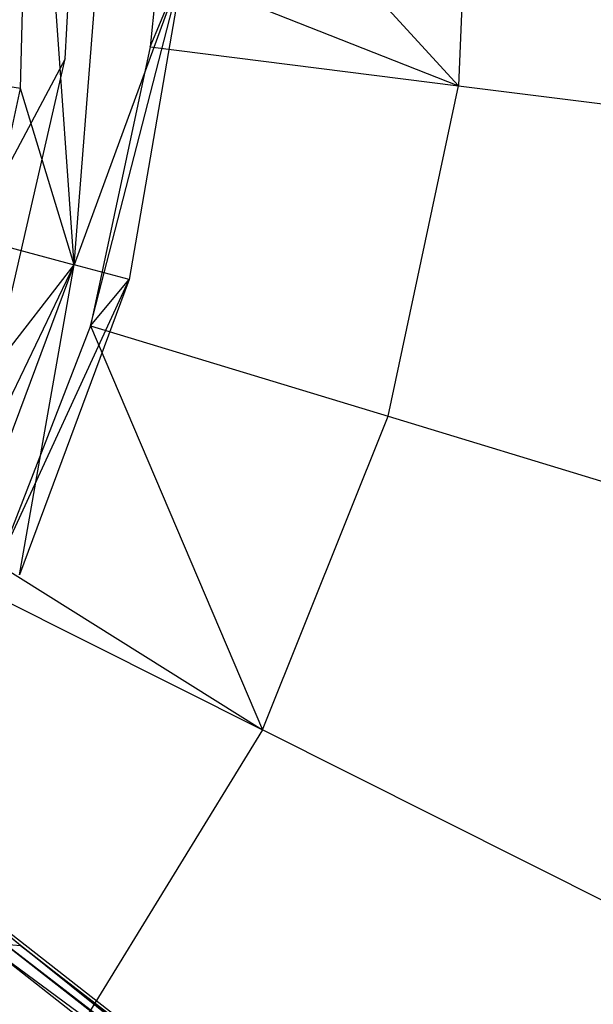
# Model space of a CAD drawing. Extents: x 5.4 to 34.8, y -14.7 to 14.7.
# Tile 164 of 251: x 23.2 to 24.3, y -2.3 to -0.4. Entities that reach past the tile are written whole.
import ezdxf

# ---------------------------------------------------------------- set-up
doc = ezdxf.new("R2010")
doc.units = 0
doc.header["$LTSCALE"] = 2.54
doc.layers.get('0').update_dxf_attribs({"color": 13, "linetype": 'CONTINUOUS'})

# ---------------------------------------------------------------- blocks, each defined once
blk = doc.blocks.new('BOHO_S_PM_7777_STL')
at = {"color": 0}
for p, q in [((23.1799, -0.501, 25.8507), (23.2017, 0.3426, 25.8507)), ((23.1799, -0.501, 25.8507), (23.2017, 0.3426, 25.8507)), ((23.2865, -0.8514, 25.8475), (23.2017, 0.3426, 25.8507)), ((23.2865, -0.8514, 25.8475), (23.2017, 0.3426, 25.8507)), ((23.2865, -0.8514, 25.8475), (23.3804, 0.3492, 25.8475)), ((23.2865, -0.8514, 25.8475), (23.3804, 0.3492, 25.8475)), ((24.0775, 0.1755, 24.9682), (24.0503, -0.4955, 24.9682)), ((24.0775, 0.1755, 24.9682), (24.0503, -0.4955, 24.9682)), ((23.4605, 0.1481, 25.563), (24.0503, -0.4955, 24.9682)), ((23.4605, 0.1481, 25.563), (24.0503, -0.4955, 24.9682)), ((23.2686, -0.4419, 25.4449), (23.2979, 0.098, 25.4449)), ((23.5017, -0.2643, 25.6432), (23.2865, -0.8514, 25.8475)), ((23.5017, -0.2643, 25.6432), (23.2865, -0.8514, 25.8475)), ((23.3191, -0.9725, 25.563), (23.5017, -0.2643, 25.6432)), ((23.3191, -0.9725, 25.563), (23.5017, -0.2643, 25.6432)), ((23.5017, -0.2643, 25.6432), (23.3956, -0.8808, 25.6432)), ((23.5017, -0.2643, 25.6432), (23.3956, -0.8808, 25.6432)), ((23.4536, -0.2605, 25.563), (23.4375, -0.4182, 25.563)), ((23.4536, -0.2605, 25.563), (23.4375, -0.4182, 25.563)), ((23.4375, -0.4182, 25.563), (23.5017, -0.2643, 25.6432)), ((23.4375, -0.4182, 25.563), (23.5017, -0.2643, 25.6432)), ((23.4536, -0.2605, 25.563), (24.0503, -0.4955, 24.9682)), ((23.4536, -0.2605, 25.563), (24.0503, -0.4955, 24.9682)), ((23.4375, -0.4182, 25.563), (23.3191, -0.9725, 25.563)), ((23.4375, -0.4182, 25.563), (23.3191, -0.9725, 25.563)), ((23.4375, -0.4182, 25.563), (24.0503, -0.4955, 24.9682)), ((23.4375, -0.4182, 25.563), (24.0503, -0.4955, 24.9682)), ((23.2686, -0.4419, 25.4449), (23.0176, -0.9136, 25.4475)), ((23.2686, -0.4419, 25.4449), (23.0176, -0.9136, 25.4475)), ((23.1481, -0.969, 25.4449), (23.2686, -0.4419, 25.4449)), ((23.1799, -0.501, 25.8507), (23.0386, -0.4779, 26.1937)), ((23.1799, -0.501, 25.8507), (23.0386, -0.4779, 26.1937)), ((23.1142, -0.8051, 25.8507), (23.1799, -0.501, 25.8507)), ((23.1142, -0.8051, 25.8507), (23.1799, -0.501, 25.8507)), ((23.2865, -0.8514, 25.8475), (23.1799, -0.501, 25.8507)), ((23.2865, -0.8514, 25.8475), (23.1799, -0.501, 25.8507)), ((23.91, -1.1523, 24.9682), (24.0503, -0.4955, 24.9682)), ((23.91, -1.1523, 24.9682), (24.0503, -0.4955, 24.9682)), ((24.0503, -0.4955, 24.9682), (25.2733, -0.6498, 23.9095)), ((24.0503, -0.4955, 24.9682), (25.2733, -0.6498, 23.9095)), ((23.1142, -0.8051, 25.8507), (23.2865, -0.8514, 25.8475)), ((23.1142, -0.8051, 25.8507), (23.2865, -0.8514, 25.8475)), ((22.7652, -1.9371, 25.8475), (23.2865, -0.8514, 25.8475)), ((22.7652, -1.9371, 25.8475), (23.2865, -0.8514, 25.8475)), ((22.8564, -2.0039, 25.6432), (23.2865, -0.8514, 25.8475)), ((22.8564, -2.0039, 25.6432), (23.2865, -0.8514, 25.8475)), ((22.9313, -1.3074, 25.8507), (23.2865, -0.8514, 25.8475)), ((22.9313, -1.3074, 25.8507), (23.2865, -0.8514, 25.8475)), ((23.178, -1.4673, 25.6432), (23.2865, -0.8514, 25.8475)), ((23.178, -1.4673, 25.6432), (23.2865, -0.8514, 25.8475)), ((23.3956, -0.8808, 25.6432), (23.2865, -0.8514, 25.8475)), ((23.3956, -0.8808, 25.6432), (23.2865, -0.8514, 25.8475)), ((23.1345, -1.4464, 25.563), (23.3956, -0.8808, 25.6432)), ((23.1345, -1.4464, 25.563), (23.3956, -0.8808, 25.6432)), ((23.3956, -0.8808, 25.6432), (23.178, -1.4673, 25.6432)), ((23.3956, -0.8808, 25.6432), (23.178, -1.4673, 25.6432)), ((23.3191, -0.9725, 25.563), (23.3956, -0.8808, 25.6432)), ((23.3191, -0.9725, 25.563), (23.3956, -0.8808, 25.6432)), ((23.3191, -0.9725, 25.563), (23.1345, -1.4464, 25.563)), ((23.3191, -0.9725, 25.563), (23.1345, -1.4464, 25.563)), ((23.3191, -0.9725, 25.563), (23.91, -1.1523, 24.9682)), ((23.3191, -0.9725, 25.563), (23.91, -1.1523, 24.9682)), ((23.3191, -0.9725, 25.563), (23.6608, -1.7759, 24.9682)), ((23.3191, -0.9725, 25.563), (23.6608, -1.7759, 24.9682)), ((23.6608, -1.7759, 24.9682), (23.91, -1.1523, 24.9682)), ((23.6608, -1.7759, 24.9682), (23.91, -1.1523, 24.9682)), ((23.91, -1.1523, 24.9682), (25.0894, -1.511, 23.9095)), ((23.91, -1.1523, 24.9682), (25.0894, -1.511, 23.9095)), ((23.1345, -1.4464, 25.563), (23.6608, -1.7759, 24.9682)), ((23.1345, -1.4464, 25.563), (23.6608, -1.7759, 24.9682)), ((23.1088, -1.4989, 25.563), (23.6608, -1.7759, 24.9682)), ((23.1088, -1.4989, 25.563), (23.6608, -1.7759, 24.9682)), ((23.6608, -1.7759, 24.9682), (23.3098, -2.3484, 24.9682)), ((23.6608, -1.7759, 24.9682), (23.3098, -2.3484, 24.9682)), ((24.7626, -2.3288, 23.9095), (23.6608, -1.7759, 24.9682)), ((24.7626, -2.3288, 23.9095), (23.6608, -1.7759, 24.9682)), ((23.1801, -2.2043, 24.8112), (22.7158, -1.8353, 25.4449)), ((23.1801, -2.2043, 24.8112), (22.7158, -1.8353, 25.4449)), ((22.8125, -1.9821, 25.563), (23.3098, -2.3484, 24.9682)), ((22.8125, -1.9821, 25.563), (23.3098, -2.3484, 24.9682)), ((23.1801, -2.2043, 24.8112), (22.9456, -2.0136, 25.1557)), ((23.9526, -2.8001, 24.0206), (22.9456, -2.0136, 25.1557)), ((23.1801, -2.2043, 24.8112), (22.9456, -2.0136, 25.1557)), ((23.1191, -2.2083, 24.7632), (23.8727, -2.7971, 23.9339)), ((23.1191, -2.2083, 24.7632), (23.8727, -2.7971, 23.9339)), ((23.9094, -2.7887, 23.964), (23.1496, -2.2018, 24.7844)), ((23.1496, -2.2018, 24.7844), (23.1801, -2.2043, 24.8112)), ((23.1496, -2.2018, 24.7844), (23.1801, -2.2043, 24.8112)), ((23.1496, -2.2018, 24.7844), (23.9017, -2.7894, 23.9568)), ((23.1496, -2.2018, 24.7844), (23.9017, -2.7894, 23.9568)), ((23.9094, -2.7887, 23.964), (23.1496, -2.2018, 24.7844)), ((23.9301, -2.7903, 23.9859), (23.1801, -2.2043, 24.8112)), ((23.1801, -2.2043, 24.8112), (23.9526, -2.8001, 24.0206)), ((23.1801, -2.2043, 24.8112), (23.9526, -2.8001, 24.0206)), ((23.9094, -2.7887, 23.964), (23.1801, -2.2043, 24.8112)), ((23.9301, -2.7903, 23.9859), (23.1801, -2.2043, 24.8112)), ((23.9094, -2.7887, 23.964), (23.1801, -2.2043, 24.8112))]:
    blk.add_line(p, q, dxfattribs=at)

msp = doc.modelspace()

# ---------------------------------------------------------------- block references
at = {"color": 0}
msp.add_blockref('BOHO_S_PM_7777_STL', (0, 0), dxfattribs=at)

doc.saveas('drawing.dxf')
